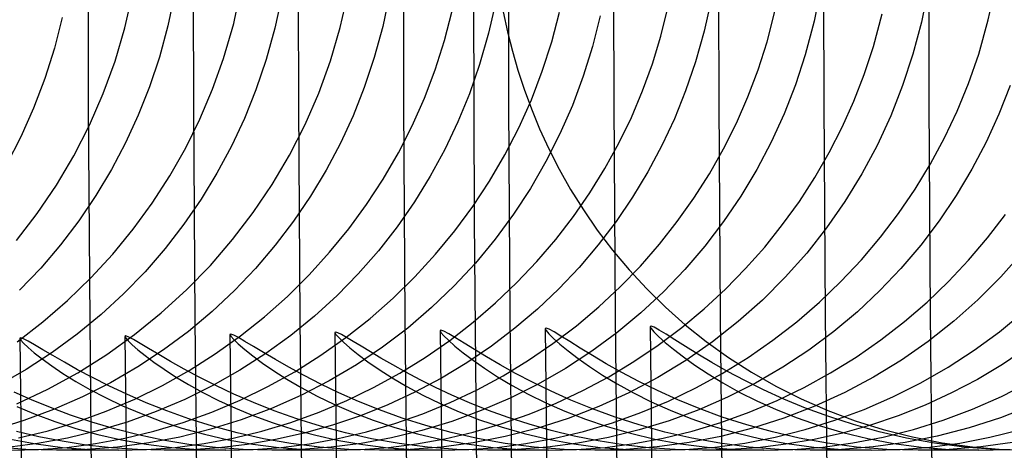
# Model space of a CAD drawing. Header units: millimetres. Extents: x -232 to 232, y -232 to 232.
# Tile 12 of 75: x -184.12 to -180.6, y -2 to -0.46. Entities that reach past the tile are written whole.
import ezdxf

# ---------------------------------------------------------------- set-up
doc = ezdxf.new("R2010")
doc.units = ezdxf.units.MM
doc.layers.add('HIDDEN', color=7, linetype='Continuous')
doc.layers.add('THICK', color=7, linetype='Continuous')

msp = doc.modelspace()

# ---------------------------------------------------------------- linework, layer by layer
at = {"layer": 'HIDDEN'}
for p, q in [((-183.3547, -0.4763), (-183.3242, -0.3336)), ((-181.2556, -0.3295), (-181.283, -0.4681)), ((-180.6615, -0.464), (-180.6326, -0.3248)), ((-183.743, -0.4922), (-183.7155, -0.3713)), ((-183.565, -0.3697), (-183.5896, -0.4854)), ((-183.1823, -0.3753), (-183.2076, -0.4927)), ((-182.9742, -0.4911), (-182.9467, -0.3699)), ((-182.7979, -0.3713), (-182.8225, -0.4872)), ((-181.6494, -0.3863), (-181.6753, -0.5034)), ((-180.8764, -0.3557), (-180.9002, -0.472)), ((-182.4182, -0.393), (-182.4448, -0.5114)), ((-181.8297, -0.5222), (-181.8023, -0.4117)), ((-183.9662, -0.4549), (-183.9944, -0.565)), ((-182.6027, -0.5377), (-182.5754, -0.4318)), ((-182.3929, -0.4344), (-182.3774, -0.5064)), ((-182.2198, -0.5426), (-182.1921, -0.4362)), ((-182.0462, -0.449), (-182.0737, -0.5582)), ((-181.4511, -0.5424), (-181.4218, -0.4291)), ((-181.0716, -0.5585), (-181.0406, -0.4425)), ((-183.5896, -0.4854), (-183.6199, -0.5965)), ((-183.3907, -0.6016), (-183.3547, -0.4763)), ((-183.0091, -0.6097), (-182.9742, -0.4911)), ((-182.8225, -0.4872), (-182.853, -0.5985)), ((-181.283, -0.4681), (-181.3149, -0.5883)), ((-180.9002, -0.472), (-180.9306, -0.5863)), ((-180.6958, -0.5862), (-180.6615, -0.464)), ((-183.7781, -0.6111), (-183.743, -0.4922)), ((-183.2076, -0.4927), (-183.2388, -0.6052)), ((-182.4448, -0.5114), (-182.4768, -0.6227)), ((-182.3774, -0.5064), (-182.3601, -0.5756)), ((-181.8601, -0.6211), (-181.8297, -0.5222)), ((-181.6753, -0.5034), (-181.7064, -0.6138)), ((-182.6356, -0.6415), (-182.6027, -0.5377)), ((-182.2533, -0.647), (-182.2198, -0.5426)), ((-182.0737, -0.5582), (-182.107, -0.6651)), ((-181.4829, -0.6419), (-181.4511, -0.5424)), ((-181.1045, -0.6585), (-181.0716, -0.5585)), ((-183.9944, -0.565), (-184.0286, -0.6731)), ((-183.6199, -0.5965), (-183.6554, -0.7028)), ((-182.3601, -0.5756), (-182.3407, -0.6429)), ((-181.3149, -0.5883), (-181.35, -0.6951)), ((-180.9306, -0.5863), (-180.9672, -0.6978)), ((-180.7322, -0.691), (-180.6958, -0.5862)), ((-183.8203, -0.7269), (-183.7781, -0.6111)), ((-183.43, -0.7115), (-183.3907, -0.6016)), ((-183.2388, -0.6052), (-183.2753, -0.7128)), ((-183.0511, -0.7252), (-183.0091, -0.6097)), ((-182.853, -0.5985), (-182.8886, -0.7048)), ((-182.4768, -0.6227), (-182.5131, -0.7272)), ((-181.8952, -0.7174), (-181.8601, -0.6211)), ((-181.7064, -0.6138), (-181.7419, -0.7173)), ((-182.6741, -0.743), (-182.6356, -0.6415)), ((-182.3407, -0.6429), (-182.3182, -0.7115)), ((-182.2923, -0.749), (-182.2533, -0.647)), ((-182.107, -0.6651), (-182.1459, -0.7695)), ((-181.5193, -0.7381), (-181.4829, -0.6419)), ((-181.1414, -0.7537), (-181.1045, -0.6585)), ((-184.0286, -0.6731), (-184.0685, -0.7785)), ((-181.35, -0.6951), (-181.3906, -0.799)), ((-180.9672, -0.6978), (-181.01, -0.8064)), ((-180.7723, -0.789), (-180.7322, -0.691)), ((-180.5836, -0.6983), (-180.6238, -0.8007)), ((-183.8694, -0.8395), (-183.8203, -0.7269)), ((-183.6554, -0.7028), (-183.6956, -0.8043)), ((-183.475, -0.8176), (-183.43, -0.7115)), ((-183.2753, -0.7128), (-183.3165, -0.8153)), ((-183.1, -0.8374), (-183.0511, -0.7252)), ((-182.8886, -0.7048), (-182.9288, -0.8061)), ((-182.5131, -0.7272), (-182.5545, -0.8281)), ((-182.3182, -0.7115), (-182.2924, -0.7815)), ((-181.9353, -0.8117), (-181.8952, -0.7174)), ((-181.7419, -0.7173), (-181.7818, -0.8163)), ((-182.7179, -0.842), (-182.6741, -0.743)), ((-182.3368, -0.8485), (-182.2923, -0.749)), ((-182.1459, -0.7695), (-182.1904, -0.871)), ((-181.5605, -0.8322), (-181.5193, -0.7381)), ((-181.1832, -0.8468), (-181.1414, -0.7537)), ((-184.0685, -0.7785), (-184.1142, -0.8811)), ((-183.6956, -0.8043), (-183.7407, -0.9025)), ((-182.9288, -0.8061), (-182.974, -0.9043)), ((-182.2924, -0.7815), (-182.2631, -0.8526)), ((-181.3906, -0.799), (-181.4367, -0.9)), ((-181.01, -0.8064), (-181.0587, -0.9116)), ((-180.8175, -0.8846), (-180.7723, -0.789)), ((-180.6238, -0.8007), (-180.6693, -0.9003)), ((-183.9252, -0.9484), (-183.8694, -0.8395)), ((-183.526, -0.9207), (-183.475, -0.8176)), ((-183.3165, -0.8153), (-183.3628, -0.9143)), ((-183.1554, -0.946), (-183.1, -0.8374)), ((-182.767, -0.9384), (-182.7179, -0.842)), ((-182.5545, -0.8281), (-182.6012, -0.9262)), ((-181.9802, -0.9039), (-181.9353, -0.8117)), ((-181.7818, -0.8163), (-181.8267, -0.9125)), ((-181.6065, -0.9239), (-181.5605, -0.8322)), ((-182.3864, -0.9451), (-182.3368, -0.8485)), ((-182.2631, -0.8526), (-182.2301, -0.9245)), ((-182.1904, -0.871), (-182.2402, -0.9696)), ((-181.2296, -0.9376), (-181.1832, -0.8468)), ((-184.1142, -0.8811), (-184.1653, -0.9807)), ((-183.7407, -0.9025), (-183.7911, -0.9981)), ((-182.974, -0.9043), (-183.0245, -0.9998)), ((-182.0297, -0.9936), (-181.9802, -0.9039)), ((-181.8267, -0.9125), (-181.8765, -1.0059)), ((-181.4367, -0.9), (-181.4881, -0.9979)), ((-181.0587, -0.9116), (-181.1131, -1.0134)), ((-180.8677, -0.9775), (-180.8175, -0.8846)), ((-180.6693, -0.9003), (-180.72, -0.997)), ((-183.9872, -1.0535), (-183.9252, -0.9484)), ((-183.5827, -1.0207), (-183.526, -0.9207)), ((-183.3628, -0.9143), (-183.4144, -1.0105)), ((-183.2171, -1.0508), (-183.1554, -0.946)), ((-182.8211, -1.0318), (-182.767, -0.9384)), ((-182.6012, -0.9262), (-182.653, -1.0215)), ((-182.4412, -1.0388), (-182.3864, -0.9451)), ((-182.2301, -0.9245), (-182.1932, -0.9968)), ((-181.6571, -1.0132), (-181.6065, -0.9239)), ((-181.2805, -1.0259), (-181.2296, -0.9376)), ((-182.2402, -0.9696), (-182.2953, -1.0652)), ((-180.9226, -1.0677), (-180.8677, -0.9775)), ((-183.7911, -0.9981), (-183.8467, -1.0908)), ((-183.4144, -1.0105), (-183.471, -1.1036)), ((-183.0245, -0.9998), (-183.0801, -1.0925)), ((-182.1932, -0.9968), (-182.1521, -1.0694)), ((-182.0838, -1.0809), (-182.0297, -0.9936)), ((-181.8765, -1.0059), (-181.931, -1.0962)), ((-181.7122, -1.0998), (-181.6571, -1.0132)), ((-181.4881, -0.9979), (-181.5448, -1.0926)), ((-181.1131, -1.0134), (-181.1732, -1.1115)), ((-180.72, -0.997), (-180.776, -1.0906)), ((-184.0554, -1.1545), (-183.9872, -1.0535)), ((-183.6451, -1.1173), (-183.5827, -1.0207)), ((-183.2848, -1.1514), (-183.2171, -1.0508)), ((-182.8801, -1.1222), (-182.8211, -1.0318)), ((-182.653, -1.0215), (-182.7099, -1.1136)), ((-182.5008, -1.1293), (-182.4412, -1.0388)), ((-181.3359, -1.1116), (-181.2805, -1.0259)), ((-182.2953, -1.0652), (-182.3557, -1.1575)), ((-182.1521, -1.0694), (-182.1068, -1.142)), ((-182.1424, -1.1654), (-182.0838, -1.0809)), ((-180.9821, -1.155), (-180.9226, -1.0677)), ((-183.8467, -1.0908), (-183.9073, -1.1805)), ((-183.7129, -1.2104), (-183.6451, -1.1173)), ((-183.471, -1.1036), (-183.5328, -1.1934)), ((-183.0801, -1.0925), (-183.1407, -1.1821)), ((-182.9438, -1.2094), (-182.8801, -1.1222)), ((-182.7099, -1.1136), (-182.7717, -1.2025)), ((-181.931, -1.0962), (-181.9901, -1.1833)), ((-181.7716, -1.1836), (-181.7122, -1.0998)), ((-181.5448, -1.0926), (-181.6066, -1.1837)), ((-181.3956, -1.1945), (-181.3359, -1.1116)), ((-181.1732, -1.1115), (-181.2388, -1.2057)), ((-180.776, -1.0906), (-180.8369, -1.181)), ((-184.1294, -1.2511), (-184.0554, -1.1545)), ((-183.3585, -1.2479), (-183.2848, -1.1514)), ((-182.5651, -1.2165), (-182.5008, -1.1293)), ((-182.3557, -1.1575), (-182.4213, -1.2465)), ((-182.1068, -1.142), (-182.0569, -1.2143)), ((-181.0462, -1.2391), (-180.9821, -1.155)), ((-180.6639, -1.2414), (-180.6004, -1.1584)), ((-183.9073, -1.1805), (-183.9729, -1.2668)), ((-183.5328, -1.1934), (-183.5995, -1.2797)), ((-183.1407, -1.1821), (-183.2063, -1.2683)), ((-182.2053, -1.2471), (-182.1424, -1.1654)), ((-181.9901, -1.1833), (-182.0538, -1.2671)), ((-181.8354, -1.2645), (-181.7716, -1.1836)), ((-181.6066, -1.1837), (-181.6732, -1.2712)), ((-181.4595, -1.2744), (-181.3956, -1.1945)), ((-180.8369, -1.181), (-180.9028, -1.2678)), ((-183.786, -1.2995), (-183.7129, -1.2104)), ((-183.0123, -1.2933), (-182.9438, -1.2094)), ((-182.7717, -1.2025), (-182.8384, -1.2879)), ((-182.6341, -1.3003), (-182.5651, -1.2165)), ((-182.0569, -1.2143), (-182.0024, -1.286)), ((-181.2388, -1.2057), (-181.3097, -1.296)), ((-183.4379, -1.34), (-183.3585, -1.2479)), ((-182.4213, -1.2465), (-182.4919, -1.3318)), ((-182.2726, -1.3259), (-182.2053, -1.2471)), ((-181.9034, -1.3423), (-181.8354, -1.2645)), ((-181.1147, -1.3199), (-181.0462, -1.2391)), ((-180.7318, -1.3213), (-180.6639, -1.2414)), ((-183.9729, -1.2668), (-184.0434, -1.3497)), ((-183.8642, -1.3846), (-183.786, -1.2995)), ((-183.5995, -1.2797), (-183.671, -1.3624)), ((-183.2063, -1.2683), (-183.2768, -1.351)), ((-183.0853, -1.3737), (-183.0123, -1.2933)), ((-182.8384, -1.2879), (-182.9099, -1.3696)), ((-182.0538, -1.2671), (-182.1218, -1.3473)), ((-182.0024, -1.286), (-181.9436, -1.356)), ((-181.6732, -1.2712), (-181.7448, -1.3549)), ((-181.5275, -1.3513), (-181.4595, -1.2744)), ((-181.3097, -1.296), (-181.386, -1.3821)), ((-180.9028, -1.2678), (-180.9734, -1.3509)), ((-180.5409, -1.2947), (-180.6171, -1.3808)), ((-182.7077, -1.3805), (-182.6341, -1.3003)), ((-182.4919, -1.3318), (-182.5676, -1.4132)), ((-182.3442, -1.4015), (-182.2726, -1.3259)), ((-181.1875, -1.3973), (-181.1147, -1.3199)), ((-180.8039, -1.3979), (-180.7318, -1.3213)), ((-184.0434, -1.3497), (-184.1187, -1.4288)), ((-183.671, -1.3624), (-183.7473, -1.4411)), ((-183.5228, -1.4274), (-183.4379, -1.34)), ((-183.2768, -1.351), (-183.3521, -1.43)), ((-182.9099, -1.3696), (-182.9859, -1.4473)), ((-182.1218, -1.3473), (-182.1942, -1.4238)), ((-181.9755, -1.4169), (-181.9034, -1.3423)), ((-181.9436, -1.356), (-181.8808, -1.4238)), ((-181.7448, -1.3549), (-181.821, -1.4345)), ((-181.5996, -1.425), (-181.5275, -1.3513)), ((-180.9734, -1.3509), (-181.0488, -1.4301)), ((-183.9473, -1.4655), (-183.8642, -1.3846)), ((-183.1629, -1.4505), (-183.0853, -1.3737)), ((-182.7856, -1.4569), (-182.7077, -1.3805)), ((-182.4199, -1.4738), (-182.3442, -1.4015)), ((-181.386, -1.3821), (-181.4675, -1.4638)), ((-181.2644, -1.471), (-181.1875, -1.3973)), ((-180.8802, -1.471), (-180.8039, -1.3979)), ((-180.6171, -1.3808), (-180.6984, -1.4626)), ((-183.613, -1.5098), (-183.5228, -1.4274)), ((-183.3521, -1.43), (-183.4319, -1.5048)), ((-182.5676, -1.4132), (-182.6481, -1.4905)), ((-182.1942, -1.4238), (-182.2706, -1.4963)), ((-182.0516, -1.488), (-181.9755, -1.4169)), ((-181.821, -1.4345), (-181.9018, -1.5098)), ((-181.8808, -1.4238), (-181.814, -1.4892)), ((-181.6757, -1.4952), (-181.5996, -1.425)), ((-181.0488, -1.4301), (-181.1288, -1.5052)), ((-184.0352, -1.5417), (-183.9473, -1.4655)), ((-183.7473, -1.4411), (-183.828, -1.5155)), ((-183.2447, -1.5232), (-183.1629, -1.4505)), ((-182.9859, -1.4473), (-183.0663, -1.5209)), ((-182.8678, -1.5293), (-182.7856, -1.4569)), ((-182.4998, -1.5426), (-182.4199, -1.4738)), ((-181.4675, -1.4638), (-181.554, -1.5408)), ((-181.3454, -1.5409), (-181.2644, -1.471)), ((-180.9606, -1.5403), (-180.8802, -1.471)), ((-180.6984, -1.4626), (-180.7848, -1.5396)), ((-183.7082, -1.5868), (-183.613, -1.5098)), ((-183.4319, -1.5048), (-183.5162, -1.5754)), ((-182.6481, -1.4905), (-182.7334, -1.5635)), ((-182.2706, -1.4963), (-182.3508, -1.5646)), ((-182.1317, -1.5556), (-182.0516, -1.488)), ((-181.9018, -1.5098), (-181.9871, -1.5806)), ((-181.814, -1.4892), (-181.7431, -1.5519)), ((-181.7556, -1.5619), (-181.6757, -1.4952)), ((-181.1288, -1.5052), (-181.2133, -1.5759)), ((-180.6221, -1.5767), (-180.5366, -1.5068)), ((-184.1277, -1.6132), (-184.0352, -1.5417)), ((-183.828, -1.5155), (-183.913, -1.5855)), ((-183.3307, -1.5919), (-183.2447, -1.5232)), ((-183.0663, -1.5209), (-183.151, -1.59)), ((-182.954, -1.5974), (-182.8678, -1.5293)), ((-182.5836, -1.6075), (-182.4998, -1.5426)), ((-181.554, -1.5408), (-181.6455, -1.6128)), ((-181.4303, -1.6068), (-181.3454, -1.5409)), ((-181.0448, -1.6058), (-180.9606, -1.5403)), ((-180.7848, -1.5396), (-180.876, -1.6116)), ((-183.5162, -1.5754), (-183.6047, -1.6413)), ((-182.9906, -1.5779), (-182.9932, -1.5795)), ((-182.9932, -1.5795), (-182.9898, -1.5862)), ((-182.9827, -1.5805), (-182.9906, -1.5779)), ((-182.9697, -1.587), (-182.9827, -1.5805)), ((-182.7334, -1.5635), (-182.8231, -1.6316)), ((-182.6148, -1.5709), (-182.6182, -1.5724)), ((-182.6182, -1.5724), (-182.6148, -1.5792)), ((-182.6043, -1.575), (-182.6148, -1.5709)), ((-182.6148, -1.5792), (-182.6047, -1.591)), ((-182.5871, -1.5843), (-182.6043, -1.575)), ((-182.3508, -1.5646), (-182.4348, -1.6285)), ((-182.2397, -1.5638), (-182.2433, -1.5652)), ((-182.2433, -1.5652), (-182.2399, -1.5721)), ((-182.2399, -1.5721), (-182.2298, -1.5839)), ((-182.2291, -1.568), (-182.2397, -1.5638)), ((-182.2114, -1.5777), (-182.2291, -1.568)), ((-182.2156, -1.6193), (-182.1317, -1.5556)), ((-182.1868, -1.5926), (-182.2114, -1.5777)), ((-181.9871, -1.5806), (-182.0766, -1.6467)), ((-181.8647, -1.5565), (-181.8683, -1.558)), ((-181.8683, -1.558), (-181.8649, -1.5649)), ((-181.8649, -1.5649), (-181.8548, -1.577)), ((-181.854, -1.5608), (-181.8647, -1.5565)), ((-181.8548, -1.577), (-181.838, -1.5938)), ((-181.8361, -1.5708), (-181.854, -1.5608)), ((-181.8392, -1.6247), (-181.7556, -1.5619)), ((-181.8112, -1.586), (-181.8361, -1.5708)), ((-181.7431, -1.5519), (-181.6682, -1.6117)), ((-181.2133, -1.5759), (-181.3021, -1.6421)), ((-180.7117, -1.6421), (-180.6221, -1.5767)), ((-184.1147, -1.5988), (-184.118, -1.6003)), ((-184.118, -1.6003), (-184.1147, -1.6066)), ((-184.1048, -1.6024), (-184.1147, -1.5988)), ((-184.1147, -1.6066), (-184.1049, -1.6176)), ((-184.0882, -1.6109), (-184.1048, -1.6024)), ((-184.0652, -1.624), (-184.0882, -1.6109)), ((-183.913, -1.5855), (-184.0021, -1.6507)), ((-183.8076, -1.658), (-183.7082, -1.5868)), ((-183.7397, -1.592), (-183.7431, -1.5934)), ((-183.7431, -1.5934), (-183.7401, -1.5994)), ((-183.7401, -1.5994), (-183.7313, -1.6096)), ((-183.7294, -1.5958), (-183.7397, -1.592)), ((-183.7313, -1.6096), (-183.7167, -1.6237)), ((-183.7124, -1.6047), (-183.7294, -1.5958)), ((-183.6887, -1.6183), (-183.7124, -1.6047)), ((-183.4203, -1.6558), (-183.3307, -1.5919)), ((-183.3648, -1.5851), (-183.3681, -1.5865)), ((-183.3681, -1.5865), (-183.3647, -1.5931)), ((-183.3546, -1.5888), (-183.3648, -1.5851)), ((-183.3647, -1.5931), (-183.3547, -1.6045)), ((-183.3547, -1.6045), (-183.3382, -1.6203)), ((-183.3377, -1.5977), (-183.3546, -1.5888)), ((-183.3143, -1.6114), (-183.3377, -1.5977)), ((-183.2844, -1.6293), (-183.3143, -1.6114)), ((-183.151, -1.59), (-183.2398, -1.6545)), ((-183.0439, -1.6609), (-182.954, -1.5974)), ((-182.9898, -1.5862), (-182.9797, -1.5978)), ((-182.9797, -1.5978), (-182.9631, -1.6139)), ((-182.9515, -1.5974), (-182.9697, -1.587)), ((-182.9631, -1.6139), (-182.9401, -1.634)), ((-182.9282, -1.6113), (-182.9515, -1.5974)), ((-182.8999, -1.6286), (-182.9282, -1.6113)), ((-182.6711, -1.6684), (-182.5836, -1.6075)), ((-182.6047, -1.591), (-182.588, -1.6073)), ((-182.588, -1.6073), (-182.5649, -1.6278)), ((-182.5631, -1.5986), (-182.5871, -1.5843)), ((-182.5325, -1.6174), (-182.5631, -1.5986)), ((-182.2298, -1.5839), (-182.2132, -1.6004)), ((-182.2132, -1.6004), (-182.1902, -1.621)), ((-182.1556, -1.6121), (-182.1868, -1.5926)), ((-182.1181, -1.6354), (-182.1556, -1.6121)), ((-181.838, -1.5938), (-181.8148, -1.6148)), ((-181.8148, -1.6148), (-181.7854, -1.6394)), ((-181.7798, -1.6059), (-181.8112, -1.586)), ((-181.7418, -1.6298), (-181.7798, -1.6059)), ((-181.6455, -1.6128), (-181.7414, -1.6795)), ((-181.6682, -1.6117), (-181.5893, -1.6684)), ((-181.519, -1.6685), (-181.4303, -1.6068)), ((-181.1329, -1.6671), (-181.0448, -1.6058)), ((-180.876, -1.6116), (-180.9713, -1.6781)), ((-184.1049, -1.6176), (-184.0887, -1.6328)), ((-184.0021, -1.6507), (-184.0951, -1.711)), ((-184.0887, -1.6328), (-184.0663, -1.6518)), ((-184.0359, -1.6412), (-184.0652, -1.624)), ((-184.0005, -1.662), (-184.0359, -1.6412)), ((-183.7167, -1.6237), (-183.6964, -1.6414)), ((-183.6047, -1.6413), (-183.6973, -1.7025)), ((-183.6964, -1.6414), (-183.6706, -1.6621)), ((-183.6585, -1.6362), (-183.6887, -1.6183)), ((-183.6221, -1.6579), (-183.6585, -1.6362)), ((-183.3382, -1.6203), (-183.3154, -1.6401)), ((-183.3154, -1.6401), (-183.2865, -1.6632)), ((-183.2482, -1.6511), (-183.2844, -1.6293)), ((-183.2059, -1.6761), (-183.2482, -1.6511)), ((-182.9401, -1.634), (-182.911, -1.6575)), ((-182.8231, -1.6316), (-182.9167, -1.6945)), ((-182.8669, -1.6487), (-182.8999, -1.6286)), ((-182.8293, -1.6711), (-182.8669, -1.6487)), ((-182.5649, -1.6278), (-182.5356, -1.6517)), ((-182.4955, -1.6402), (-182.5325, -1.6174)), ((-182.4348, -1.6285), (-182.5224, -1.688)), ((-182.4524, -1.6663), (-182.4955, -1.6402)), ((-182.303, -1.6788), (-182.2156, -1.6193)), ((-182.1902, -1.621), (-182.161, -1.6452)), ((-182.0766, -1.6467), (-182.1704, -1.708)), ((-182.161, -1.6452), (-182.1257, -1.6721)), ((-182.0744, -1.662), (-182.1181, -1.6354)), ((-181.9263, -1.6835), (-181.8392, -1.6247)), ((-181.7854, -1.6394), (-181.7499, -1.6668)), ((-181.6978, -1.657), (-181.7418, -1.6298)), ((-181.3021, -1.6421), (-181.3952, -1.7035)), ((-180.8053, -1.703), (-180.7117, -1.6421)), ((-180.5256, -1.636), (-180.6114, -1.6936)), ((-184.0663, -1.6518), (-184.0379, -1.674)), ((-184.0379, -1.674), (-184.0036, -1.6989)), ((-183.959, -1.6859), (-184.0005, -1.662)), ((-183.9117, -1.7123), (-183.959, -1.6859)), ((-183.911, -1.7229), (-183.8076, -1.658)), ((-183.6706, -1.6621), (-183.6395, -1.6855)), ((-183.6395, -1.6855), (-183.6032, -1.7108)), ((-183.5797, -1.6826), (-183.6221, -1.6579)), ((-183.5316, -1.7098), (-183.5797, -1.6826)), ((-183.5132, -1.7148), (-183.4203, -1.6558)), ((-183.2398, -1.6545), (-183.3326, -1.7142)), ((-183.2865, -1.6632), (-183.2516, -1.6889)), ((-183.1577, -1.7036), (-183.2059, -1.6761)), ((-183.1368, -1.7194), (-183.0439, -1.6609)), ((-182.911, -1.6575), (-182.8759, -1.6837)), ((-182.8759, -1.6837), (-182.8351, -1.712)), ((-182.7871, -1.6955), (-182.8293, -1.6711)), ((-182.7617, -1.7246), (-182.6711, -1.6684)), ((-182.5356, -1.6517), (-182.5004, -1.6783)), ((-182.5004, -1.6783), (-182.4593, -1.7071)), ((-182.4033, -1.6949), (-182.4524, -1.6663)), ((-182.3933, -1.7337), (-182.303, -1.6788)), ((-182.1257, -1.6721), (-182.0847, -1.7013)), ((-182.0248, -1.6911), (-182.0744, -1.662)), ((-182.0162, -1.7377), (-181.9263, -1.6835)), ((-181.7414, -1.6795), (-181.8412, -1.7404)), ((-181.7499, -1.6668), (-181.7086, -1.6964)), ((-181.6477, -1.6867), (-181.6978, -1.657)), ((-181.5919, -1.7182), (-181.6477, -1.6867)), ((-181.6109, -1.7255), (-181.519, -1.6685)), ((-181.5893, -1.6684), (-181.5064, -1.7216)), ((-181.2244, -1.724), (-181.1329, -1.6671)), ((-180.9713, -1.6781), (-181.0708, -1.739)), ((-184.0951, -1.711), (-184.1919, -1.7661)), ((-184.0036, -1.6989), (-183.9638, -1.7257)), ((-183.8588, -1.7406), (-183.9117, -1.7123)), ((-183.6973, -1.7025), (-183.794, -1.7586)), ((-183.6091, -1.7687), (-183.5132, -1.7148)), ((-183.6032, -1.7108), (-183.5618, -1.7376)), ((-183.4778, -1.7387), (-183.5316, -1.7098)), ((-183.3326, -1.7142), (-183.4292, -1.769)), ((-183.2516, -1.6889), (-183.2111, -1.7168)), ((-183.2327, -1.7727), (-183.1368, -1.7194)), ((-183.2111, -1.7168), (-183.1651, -1.746)), ((-183.1037, -1.733), (-183.1577, -1.7036)), ((-182.9167, -1.6945), (-183.0142, -1.7522)), ((-182.8351, -1.712), (-182.7888, -1.7417)), ((-182.7405, -1.7214), (-182.7871, -1.6955)), ((-182.6897, -1.7483), (-182.7405, -1.7214)), ((-182.5224, -1.688), (-182.6135, -1.7428)), ((-182.4593, -1.7071), (-182.4128, -1.7372)), ((-182.3484, -1.7253), (-182.4033, -1.6949)), ((-182.1704, -1.708), (-182.2679, -1.7639)), ((-182.0847, -1.7013), (-182.0381, -1.7319)), ((-181.9695, -1.7221), (-182.0248, -1.6911)), ((-181.7086, -1.6964), (-181.6616, -1.7275)), ((-181.5305, -1.7508), (-181.5919, -1.7182)), ((-181.5064, -1.7216), (-181.4194, -1.7712)), ((-181.3952, -1.7035), (-181.4922, -1.7598)), ((-180.9023, -1.7589), (-180.8053, -1.703)), ((-180.6114, -1.6936), (-180.7007, -1.7468)), ((-184.0179, -1.7815), (-183.911, -1.7229)), ((-183.9638, -1.7257), (-183.9185, -1.7539)), ((-183.9185, -1.7539), (-183.8679, -1.7829)), ((-183.8004, -1.7701), (-183.8588, -1.7406)), ((-183.5618, -1.7376), (-183.5156, -1.7654)), ((-183.4185, -1.7687), (-183.4778, -1.7387)), ((-183.1651, -1.746), (-183.1138, -1.776)), ((-183.0142, -1.7522), (-183.1153, -1.8043)), ((-183.0442, -1.7635), (-183.1037, -1.733)), ((-182.8552, -1.7761), (-182.7617, -1.7246)), ((-182.7888, -1.7417), (-182.7371, -1.7722)), ((-182.6135, -1.7428), (-182.7077, -1.7928)), ((-182.6347, -1.7757), (-182.6897, -1.7483)), ((-182.4863, -1.7839), (-182.3933, -1.7337)), ((-182.4128, -1.7372), (-182.3607, -1.7682)), ((-182.2879, -1.7569), (-182.3484, -1.7253)), ((-182.2221, -1.7891), (-182.2879, -1.7569)), ((-182.1087, -1.7871), (-182.0162, -1.7377)), ((-182.0381, -1.7319), (-181.9858, -1.7633)), ((-181.9085, -1.7542), (-181.9695, -1.7221)), ((-181.8412, -1.7404), (-181.9445, -1.7951)), ((-181.842, -1.7869), (-181.9085, -1.7542)), ((-181.7055, -1.7774), (-181.6109, -1.7255)), ((-181.6616, -1.7275), (-181.609, -1.7595)), ((-181.4635, -1.784), (-181.5305, -1.7508)), ((-181.3187, -1.776), (-181.2244, -1.724)), ((-181.0708, -1.739), (-181.1741, -1.7939)), ((-180.7007, -1.7468), (-180.7927, -1.7953)), ((-180.6147, -1.8077), (-180.5145, -1.7568)), ((-184.128, -1.8336), (-184.0179, -1.7815)), ((-183.794, -1.7586), (-183.8944, -1.8095)), ((-183.8679, -1.7829), (-183.8122, -1.8121)), ((-183.7365, -1.8001), (-183.8004, -1.7701)), ((-183.7079, -1.8174), (-183.6091, -1.7687)), ((-183.4292, -1.769), (-183.5289, -1.8182)), ((-183.5156, -1.7654), (-183.4646, -1.7937)), ((-183.3541, -1.7992), (-183.4185, -1.7687)), ((-183.3311, -1.8208), (-183.2327, -1.7727)), ((-183.1138, -1.776), (-183.0571, -1.8062)), ((-182.9793, -1.7946), (-183.0442, -1.7635)), ((-182.9514, -1.8227), (-182.8552, -1.7761)), ((-182.7371, -1.7722), (-182.68, -1.8029)), ((-182.5757, -1.8033), (-182.6347, -1.7757)), ((-182.5817, -1.8291), (-182.4863, -1.7839)), ((-182.2679, -1.7639), (-182.3681, -1.8141)), ((-182.3607, -1.7682), (-182.3032, -1.7995)), ((-182.151, -1.821), (-182.2221, -1.7891)), ((-182.2036, -1.8317), (-182.1087, -1.7871)), ((-181.9858, -1.7633), (-181.9281, -1.7951)), ((-181.7701, -1.8194), (-181.842, -1.7869)), ((-181.8025, -1.8241), (-181.7055, -1.7774)), ((-181.609, -1.7595), (-181.5508, -1.7919)), ((-181.4922, -1.7598), (-181.5924, -1.8105)), ((-181.5508, -1.7919), (-181.4872, -1.8239)), ((-181.3911, -1.8169), (-181.4635, -1.784)), ((-181.4194, -1.7712), (-181.3289, -1.8167)), ((-181.4155, -1.8228), (-181.3187, -1.776)), ((-181.0021, -1.8092), (-180.9023, -1.7589)), ((-184.0757, -1.8202), (-184.1383, -1.7923)), ((-184.0085, -1.8477), (-184.0757, -1.8202)), ((-183.8944, -1.8095), (-183.9977, -1.8547)), ((-183.8122, -1.8121), (-183.7513, -1.841)), ((-183.8092, -1.8607), (-183.7079, -1.8174)), ((-183.6675, -1.8301), (-183.7365, -1.8001)), ((-183.5289, -1.8182), (-183.6309, -1.8615)), ((-183.4646, -1.7937), (-183.4087, -1.8219)), ((-183.4321, -1.8634), (-183.3311, -1.8208)), ((-183.4087, -1.8219), (-183.3482, -1.8497)), ((-183.2844, -1.8295), (-183.3541, -1.7992)), ((-183.1153, -1.8043), (-183.2199, -1.8507)), ((-183.0571, -1.8062), (-182.9952, -1.836)), ((-183.0501, -1.8642), (-182.9514, -1.8227)), ((-182.9092, -1.8256), (-182.9793, -1.7946)), ((-182.8339, -1.8559), (-182.9092, -1.8256)), ((-182.7077, -1.7928), (-182.8042, -1.8374)), ((-182.68, -1.8029), (-182.6176, -1.8333)), ((-182.5126, -1.8307), (-182.5757, -1.8033)), ((-182.3681, -1.8141), (-182.4709, -1.8584)), ((-182.3032, -1.7995), (-182.2404, -1.8304)), ((-182.0747, -1.8521), (-182.151, -1.821)), ((-181.9445, -1.7951), (-182.051, -1.8437)), ((-181.9281, -1.7951), (-181.8649, -1.8266)), ((-181.9017, -1.8656), (-181.8025, -1.8241)), ((-181.8649, -1.8266), (-181.7965, -1.8572)), ((-181.6929, -1.851), (-181.7701, -1.8194)), ((-181.5924, -1.8105), (-181.6952, -1.8553)), ((-181.5146, -1.8644), (-181.4155, -1.8228)), ((-181.4872, -1.8239), (-181.4182, -1.8549)), ((-181.3135, -1.8491), (-181.3911, -1.8169)), ((-181.3289, -1.8167), (-181.2348, -1.8579)), ((-181.1741, -1.7939), (-181.281, -1.8429)), ((-181.1043, -1.854), (-181.0021, -1.8092)), ((-180.7927, -1.7953), (-180.8871, -1.8387)), ((-180.7174, -1.8528), (-180.6147, -1.8077)), ((-184.1287, -1.8437), (-184.0634, -1.8713)), ((-183.9977, -1.8547), (-184.1033, -1.8937)), ((-183.9369, -1.8745), (-184.0085, -1.8477)), ((-183.9128, -1.8984), (-183.8092, -1.8607)), ((-183.7513, -1.841), (-183.6854, -1.8691)), ((-183.6309, -1.8615), (-183.735, -1.899)), ((-183.5934, -1.8595), (-183.6675, -1.8301)), ((-183.5144, -1.8876), (-183.5934, -1.8595)), ((-183.3482, -1.8497), (-183.2831, -1.8765)), ((-183.2199, -1.8507), (-183.3274, -1.8911)), ((-183.2096, -1.8592), (-183.2844, -1.8295)), ((-183.1298, -1.8876), (-183.2096, -1.8592)), ((-182.9952, -1.836), (-182.9282, -1.865)), ((-182.8042, -1.8374), (-182.9025, -1.8766)), ((-182.7537, -1.8848), (-182.8339, -1.8559)), ((-182.6794, -1.8694), (-182.5817, -1.8291)), ((-182.6176, -1.8333), (-182.5501, -1.8628)), ((-182.4709, -1.8584), (-182.576, -1.8968)), ((-182.4455, -1.8574), (-182.5126, -1.8307)), ((-182.3745, -1.883), (-182.4455, -1.8574)), ((-182.3007, -1.8714), (-182.2036, -1.8317)), ((-182.2404, -1.8304), (-182.1724, -1.8604)), ((-182.1724, -1.8604), (-182.0994, -1.8889)), ((-182.051, -1.8437), (-182.1606, -1.886)), ((-181.9933, -1.8819), (-182.0747, -1.8521)), ((-181.6952, -1.8553), (-181.8004, -1.8943)), ((-181.7965, -1.8572), (-181.7229, -1.8863)), ((-181.6108, -1.8812), (-181.6929, -1.851)), ((-181.4182, -1.8549), (-181.3441, -1.8845)), ((-181.281, -1.8429), (-181.3911, -1.8855)), ((-181.2308, -1.8797), (-181.3135, -1.8491)), ((-181.2348, -1.8579), (-181.1373, -1.8943)), ((-181.2087, -1.893), (-181.1043, -1.854)), ((-180.8871, -1.8387), (-180.9836, -1.8771)), ((-180.8222, -1.8921), (-180.7174, -1.8528)), ((-180.5078, -1.8407), (-180.6176, -1.8836)), ((-184.1033, -1.8937), (-184.2108, -1.9268)), ((-184.0634, -1.8713), (-183.9932, -1.8975)), ((-183.8608, -1.8999), (-183.9369, -1.8745)), ((-183.6854, -1.8691), (-183.6147, -1.8958)), ((-183.6147, -1.8958), (-183.5392, -1.9205)), ((-183.5352, -1.9005), (-183.4321, -1.8634)), ((-183.4304, -1.9138), (-183.5144, -1.8876)), ((-183.3274, -1.8911), (-183.4365, -1.9251)), ((-183.2831, -1.8765), (-183.2136, -1.9018)), ((-183.1511, -1.9005), (-183.0501, -1.8642)), ((-183.0452, -1.9141), (-183.1298, -1.8876)), ((-182.9025, -1.8766), (-183.0023, -1.9103)), ((-182.9282, -1.865), (-182.8563, -1.8926)), ((-182.8563, -1.8926), (-182.7796, -1.9182)), ((-182.7793, -1.9045), (-182.6794, -1.8694)), ((-182.6685, -1.9118), (-182.7537, -1.8848)), ((-182.576, -1.8968), (-182.6833, -1.9292)), ((-182.5501, -1.8628), (-182.4777, -1.8908)), ((-182.4777, -1.8908), (-182.4004, -1.9168)), ((-182.3998, -1.9059), (-182.3007, -1.8714)), ((-182.2997, -1.9071), (-182.3745, -1.883)), ((-182.1606, -1.886), (-182.2728, -1.9218)), ((-182.0994, -1.8889), (-182.0214, -1.9154)), ((-182.0029, -1.9017), (-181.9017, -1.8656)), ((-181.907, -1.9096), (-181.9933, -1.8819)), ((-181.8004, -1.8943), (-181.9079, -1.9272)), ((-181.7229, -1.8863), (-181.6444, -1.9133)), ((-181.6157, -1.9007), (-181.5146, -1.8644)), ((-181.5237, -1.9093), (-181.6108, -1.8812)), ((-181.3911, -1.8855), (-181.5029, -1.9213)), ((-181.3441, -1.8845), (-181.2649, -1.912)), ((-181.315, -1.9261), (-181.2087, -1.893)), ((-181.1431, -1.9082), (-181.2308, -1.8797)), ((-181.1373, -1.8943), (-181.0365, -1.9259)), ((-180.9836, -1.8771), (-181.082, -1.9103)), ((-180.9289, -1.9255), (-180.8222, -1.8921)), ((-180.6176, -1.8836), (-180.7301, -1.92)), ((-184.1222, -1.9558), (-184.0173, -1.9301)), ((-184.0173, -1.9301), (-183.9128, -1.8984)), ((-183.9932, -1.8975), (-183.9184, -1.9219)), ((-183.841, -1.9307), (-183.9482, -1.9563)), ((-183.9184, -1.9219), (-183.839, -1.9438)), ((-183.7804, -1.9235), (-183.8608, -1.8999)), ((-183.735, -1.899), (-183.841, -1.9307)), ((-183.6959, -1.9449), (-183.7804, -1.9235)), ((-183.7433, -1.9569), (-183.6392, -1.9317)), ((-183.6392, -1.9317), (-183.5352, -1.9005)), ((-183.4365, -1.9251), (-183.5468, -1.9526)), ((-183.5392, -1.9205), (-183.4592, -1.9429)), ((-183.3417, -1.9377), (-183.4304, -1.9138)), ((-183.357, -1.9564), (-183.2538, -1.9313)), ((-183.2538, -1.9313), (-183.1511, -1.9005)), ((-183.2136, -1.9018), (-183.1397, -1.9253)), ((-183.1397, -1.9253), (-183.0615, -1.9464)), ((-183.0023, -1.9103), (-183.1035, -1.9387)), ((-182.956, -1.938), (-183.0452, -1.9141)), ((-182.8805, -1.9342), (-182.7793, -1.9045)), ((-182.6833, -1.9292), (-182.7915, -1.9554)), ((-182.7796, -1.9182), (-182.6983, -1.9412)), ((-182.5786, -1.9363), (-182.6685, -1.9118)), ((-182.5003, -1.9352), (-182.3998, -1.9059)), ((-182.4004, -1.9168), (-182.3184, -1.9402)), ((-182.2728, -1.9218), (-182.3859, -1.9507)), ((-182.2212, -1.9294), (-182.2997, -1.9071)), ((-182.1391, -1.9493), (-182.2212, -1.9294)), ((-182.209, -1.9572), (-182.1058, -1.9324)), ((-182.1058, -1.9324), (-182.0029, -1.9017)), ((-182.0214, -1.9154), (-181.9388, -1.9392)), ((-181.9079, -1.9272), (-182.0169, -1.954)), ((-181.8159, -1.9347), (-181.907, -1.9096)), ((-181.8222, -1.9566), (-181.7186, -1.9315)), ((-181.7186, -1.9315), (-181.6157, -1.9007)), ((-181.6444, -1.9133), (-181.5609, -1.9376)), ((-181.5029, -1.9213), (-181.6158, -1.9503)), ((-181.4321, -1.9346), (-181.5237, -1.9093)), ((-181.4226, -1.9532), (-181.315, -1.9261)), ((-181.2649, -1.912), (-181.1808, -1.9367)), ((-181.082, -1.9103), (-181.1822, -1.9384)), ((-181.0509, -1.9338), (-181.1431, -1.9082)), ((-181.0369, -1.9528), (-180.9289, -1.9255)), ((-181.0365, -1.9259), (-180.9325, -1.9523)), ((-180.7301, -1.92), (-180.8437, -1.9494)), ((-180.6561, -1.9535), (-180.5486, -1.9265)), ((-184.1506, -1.9604), (-184.06, -1.9771)), ((-184.0504, -1.9516), (-184.13, -1.9328)), ((-183.9482, -1.9563), (-184.0553, -1.9759)), ((-183.9673, -1.9679), (-184.0504, -1.9516)), ((-183.8474, -1.9762), (-183.7433, -1.9569)), ((-183.839, -1.9438), (-183.7552, -1.9629)), ((-183.7552, -1.9629), (-183.6673, -1.9785)), ((-183.6074, -1.9634), (-183.6959, -1.9449)), ((-183.5468, -1.9526), (-183.658, -1.9738)), ((-183.5152, -1.9787), (-183.6074, -1.9634)), ((-183.4605, -1.9757), (-183.357, -1.9564)), ((-183.4592, -1.9429), (-183.3746, -1.9622)), ((-183.3746, -1.9622), (-183.2861, -1.9781)), ((-183.2483, -1.9585), (-183.3417, -1.9377)), ((-183.2053, -1.9615), (-183.3065, -1.9788)), ((-183.1505, -1.9758), (-183.2483, -1.9585)), ((-183.1035, -1.9387), (-183.2053, -1.9615)), ((-183.0837, -1.9768), (-182.9821, -1.9583)), ((-183.0615, -1.9464), (-182.9792, -1.9646)), ((-182.9821, -1.9583), (-182.8805, -1.9342)), ((-182.9792, -1.9646), (-182.8932, -1.9794)), ((-182.8623, -1.9589), (-182.956, -1.938)), ((-182.7915, -1.9554), (-182.8996, -1.9754)), ((-182.7646, -1.976), (-182.8623, -1.9589)), ((-182.7021, -1.9772), (-182.6012, -1.9589)), ((-182.6983, -1.9412), (-182.6125, -1.9611)), ((-182.6125, -1.9611), (-182.5226, -1.9774)), ((-182.6012, -1.9589), (-182.5003, -1.9352)), ((-182.4842, -1.9576), (-182.5786, -1.9363)), ((-182.3859, -1.9507), (-182.4994, -1.9728)), ((-182.3853, -1.9753), (-182.4842, -1.9576)), ((-182.3184, -1.9402), (-182.2318, -1.9605)), ((-182.3121, -1.9762), (-182.209, -1.9572)), ((-182.2318, -1.9605), (-182.1412, -1.9771)), ((-182.0536, -1.9665), (-182.1391, -1.9493)), ((-182.0169, -1.954), (-182.1261, -1.9745)), ((-181.9649, -1.9805), (-182.0536, -1.9665)), ((-181.9388, -1.9392), (-181.8515, -1.9598)), ((-181.9258, -1.9759), (-181.8222, -1.9566)), ((-181.8515, -1.9598), (-181.7601, -1.9766)), ((-181.7202, -1.9567), (-181.8159, -1.9347)), ((-181.6158, -1.9503), (-181.7296, -1.9725)), ((-181.62, -1.9748), (-181.7202, -1.9567)), ((-181.5609, -1.9376), (-181.4728, -1.9587)), ((-181.5301, -1.974), (-181.4226, -1.9532)), ((-181.4728, -1.9587), (-181.3804, -1.976)), ((-181.336, -1.9566), (-181.4321, -1.9346)), ((-181.283, -1.9612), (-181.3838, -1.9785)), ((-181.2357, -1.9748), (-181.336, -1.9566)), ((-181.1822, -1.9384), (-181.283, -1.9612)), ((-181.1808, -1.9367), (-181.092, -1.9581)), ((-181.1449, -1.9738), (-181.0369, -1.9528)), ((-181.092, -1.9581), (-180.9989, -1.9756)), ((-180.9541, -1.9561), (-181.0509, -1.9338)), ((-180.8437, -1.9494), (-180.9579, -1.972)), ((-180.8532, -1.9745), (-180.9541, -1.9561)), ((-180.9325, -1.9523), (-180.826, -1.9731)), ((-180.7635, -1.9742), (-180.6561, -1.9535)), ((-184.0967, -1.997), (-184.2034, -1.9886)), ((-184.0553, -1.9759), (-184.1619, -1.9895)), ((-184.151, -2), (-184.0518, -1.9975)), ((-183.9869, -2), (-184.0967, -1.997)), ((-184.06, -1.9771), (-183.9656, -1.9895)), ((-184.0518, -1.9975), (-183.9505, -1.9897)), ((-183.8786, -1.9972), (-183.9869, -2)), ((-183.7662, -2), (-183.9857, -2)), ((-183.8809, -1.9813), (-183.9673, -1.9679)), ((-183.9656, -1.9895), (-183.8676, -1.9973)), ((-183.9505, -1.9897), (-183.8474, -1.9762)), ((-183.7912, -1.9913), (-183.8809, -1.9813)), ((-183.7689, -1.9886), (-183.8786, -1.9972)), ((-183.8676, -1.9973), (-183.7664, -2)), ((-183.6985, -1.9977), (-183.7912, -1.9913)), ((-183.658, -1.9738), (-183.7689, -1.9886)), ((-183.7664, -2), (-183.6659, -1.9974)), ((-183.603, -2), (-183.6985, -1.9977)), ((-183.6673, -1.9785), (-183.5758, -1.9901)), ((-183.6659, -1.9974), (-183.5638, -1.9894)), ((-183.506, -1.9978), (-183.603, -2)), ((-183.3823, -2), (-183.6015, -2)), ((-183.5758, -1.9901), (-183.4809, -1.9974)), ((-183.5638, -1.9894), (-183.4605, -1.9757)), ((-183.4195, -1.9902), (-183.5152, -1.9787)), ((-183.4069, -1.9908), (-183.506, -1.9978)), ((-183.4809, -1.9974), (-183.3828, -2)), ((-183.3203, -1.9974), (-183.4195, -1.9902)), ((-183.3065, -1.9788), (-183.4069, -1.9908)), ((-183.3828, -2), (-183.2847, -1.9975)), ((-183.2182, -2), (-183.3203, -1.9974)), ((-183.2861, -1.9781), (-183.1938, -1.9899)), ((-183.2847, -1.9975), (-183.1849, -1.9899)), ((-183.1138, -1.9974), (-183.2182, -2)), ((-182.9984, -2), (-183.2173, -2)), ((-183.1938, -1.9899), (-183.098, -1.9974)), ((-183.1849, -1.9899), (-183.0837, -1.9768)), ((-183.0487, -1.9888), (-183.1505, -1.9758)), ((-183.0073, -1.9893), (-183.1138, -1.9974)), ((-183.098, -1.9974), (-182.9989, -2)), ((-182.9433, -1.9971), (-183.0487, -1.9888)), ((-182.8996, -1.9754), (-183.0073, -1.9893)), ((-182.9989, -2), (-182.9016, -1.9976)), ((-182.8344, -2), (-182.9433, -1.9971)), ((-182.9016, -1.9976), (-182.8025, -1.99)), ((-182.8932, -1.9794), (-182.8037, -1.9906)), ((-182.7245, -1.9972), (-182.8344, -2)), ((-182.6146, -2), (-182.8331, -2)), ((-182.8037, -1.9906), (-182.7107, -1.9976)), ((-182.8025, -1.99), (-182.7021, -1.9772)), ((-182.663, -1.989), (-182.7646, -1.976)), ((-182.6127, -1.9882), (-182.7245, -1.9972)), ((-182.7107, -1.9976), (-182.6147, -2)), ((-182.5578, -1.9971), (-182.663, -1.989)), ((-182.6147, -2), (-182.5157, -1.9975)), ((-182.4994, -1.9728), (-182.6127, -1.9882)), ((-182.4494, -2), (-182.5578, -1.9971)), ((-182.5226, -1.9774), (-182.4289, -1.9897)), ((-182.5157, -1.9975), (-182.4146, -1.9896)), ((-182.3432, -1.9973), (-182.4494, -2)), ((-182.2307, -2), (-182.4489, -2)), ((-182.4289, -1.9897), (-182.3316, -1.9973)), ((-182.4146, -1.9896), (-182.3121, -1.9762)), ((-182.2822, -1.9886), (-182.3853, -1.9753)), ((-182.2351, -1.9889), (-182.3432, -1.9973)), ((-182.3316, -1.9973), (-182.2311, -2)), ((-182.1754, -1.997), (-182.2822, -1.9886)), ((-182.1261, -1.9745), (-182.2351, -1.9889)), ((-182.2311, -2), (-182.131, -1.9974)), ((-182.0654, -2), (-182.1754, -1.997)), ((-182.1412, -1.9771), (-182.0468, -1.9895)), ((-182.131, -1.9974), (-182.029, -1.9895)), ((-181.9551, -1.9971), (-182.0654, -2)), ((-181.8468, -2), (-182.0646, -2)), ((-182.0468, -1.9895), (-181.9486, -1.9973)), ((-182.029, -1.9895), (-181.9258, -1.9759)), ((-181.8732, -1.9911), (-181.9649, -1.9805)), ((-181.843, -1.9881), (-181.9551, -1.9971)), ((-181.9486, -1.9973), (-181.8473, -2)), ((-181.7786, -1.9977), (-181.8732, -1.9911)), ((-181.8473, -2), (-181.7433, -1.9972)), ((-181.7296, -1.9725), (-181.843, -1.9881)), ((-181.6815, -2), (-181.7786, -1.9977)), ((-181.7601, -1.9766), (-181.6648, -1.9893)), ((-181.7433, -1.9972), (-181.6373, -1.9886)), ((-181.5837, -1.9977), (-181.6815, -2)), ((-181.463, -2), (-181.6804, -2)), ((-181.6648, -1.9893), (-181.5657, -1.9972)), ((-181.6373, -1.9886), (-181.5301, -1.974)), ((-181.5157, -1.9884), (-181.62, -1.9748)), ((-181.4843, -1.9907), (-181.5837, -1.9977)), ((-181.5657, -1.9972), (-181.4634, -2)), ((-181.4079, -1.997), (-181.5157, -1.9884)), ((-181.3838, -1.9785), (-181.4843, -1.9907)), ((-181.4634, -2), (-181.359, -1.9972)), ((-181.2968, -2), (-181.4079, -1.997)), ((-181.3804, -1.976), (-181.2838, -1.989)), ((-181.359, -1.9972), (-181.2525, -1.9885)), ((-181.1854, -1.997), (-181.2968, -2)), ((-181.0791, -2), (-181.2962, -2)), ((-181.2838, -1.989), (-181.1833, -1.9972)), ((-181.2525, -1.9885), (-181.1449, -1.9738)), ((-181.1314, -1.9884), (-181.2357, -1.9748)), ((-181.0723, -1.9878), (-181.1854, -1.997)), ((-181.1833, -1.9972), (-181.0793, -2)), ((-181.0233, -1.997), (-181.1314, -1.9884)), ((-181.0793, -2), (-180.9759, -1.9972)), ((-180.9579, -1.972), (-181.0723, -1.9878)), ((-180.9124, -2), (-181.0233, -1.997)), ((-180.9989, -1.9756), (-180.9015, -1.9888)), ((-180.9759, -1.9972), (-180.8703, -1.9887)), ((-180.8013, -1.997), (-180.9124, -2)), ((-180.6952, -2), (-180.9119, -2)), ((-180.9015, -1.9888), (-180.8001, -1.9971)), ((-180.8703, -1.9887), (-180.7635, -1.9742)), ((-180.7483, -1.9883), (-180.8532, -1.9745)), ((-180.826, -1.9731), (-180.7181, -1.988)), ((-180.6886, -1.9878), (-180.8013, -1.997)), ((-180.8001, -1.9971), (-180.6954, -2)), ((-180.6396, -1.997), (-180.7483, -1.9883)), ((-180.7181, -1.988), (-180.6092, -1.997)), ((-180.6954, -2), (-180.5914, -1.9972)), ((-180.5752, -1.9722), (-180.6886, -1.9878)), ((-180.5281, -2), (-180.6396, -1.997)), ((-180.6092, -1.997), (-180.4995, -2))]:
    msp.add_line(p, q, dxfattribs=at)
for radius, start, end in [(182.5, 180.00002, 0), (183, 180.494557, 269.505442), (182.625, 180.493297, 269.506702), (182.25, 180.492094, 269.507905), (181.875, 180.490833, 269.509166), (184.875, 180.500115, 269.499884), (184.5, 180.499084, 269.500915), (184.125, 180.497995, 269.502004), (183.75, 180.496849, 269.50315), (183.375, 180.495703, 269.504296), (186.75, 180.504985, 269.495014), (186.375, 180.504068, 269.49593), (185.625, 180.502178, 269.497879), (185.25, 180.501146, 269.498853), (188.625, 180.509225, 269.490774), (188.25, 180.508423, 269.491576), (187.875, 180.507563, 269.492435), (187.5, 180.506761, 269.493238), (187.125, 180.505902, 269.494097)]:
    msp.add_arc((0, 0), radius, start, end, dxfattribs=at)
at = {"layer": 'THICK'}
for radius, start, end in [(184.625, 179.99998, 0), (184.25, 179.99998, 0), (183.875, 179.99998, 0), (183.5, 179.99998, 0), (183.125, 179.99998, 0), (182.75, 179.99998, 0), (182.375, 179.99998, 0), (182, 179.99998, 0), (181.625, 179.99998, 0), (181.25, 179.99998, 0), (180.875, 179.99998, 0), (186, 180.184071, 269.815927)]:
    msp.add_arc((0, 0), radius, start, end, dxfattribs=at)

doc.saveas('drawing.dxf')
